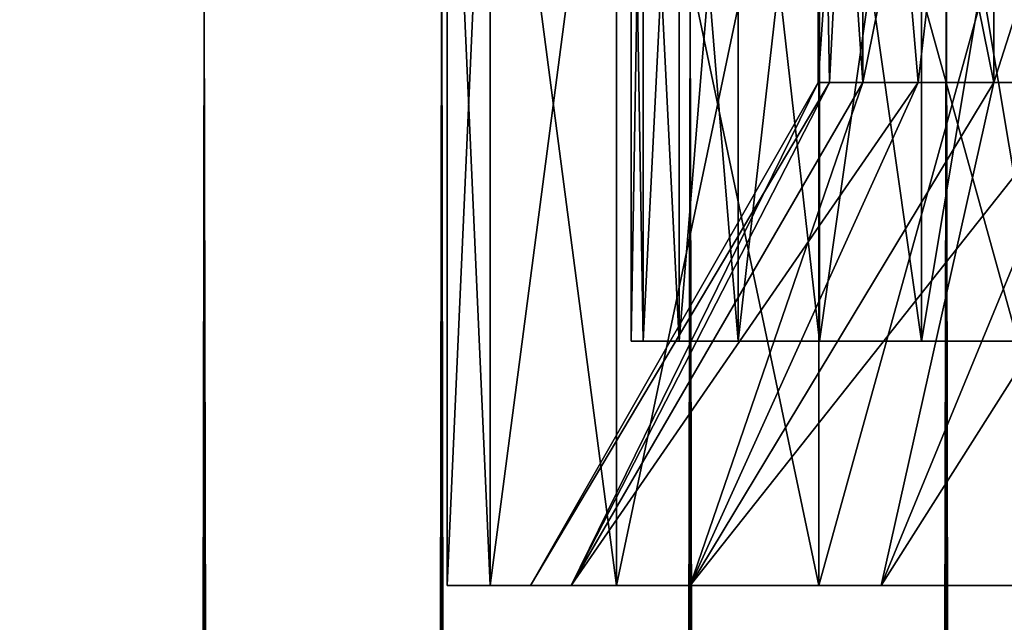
# Model space of a CAD drawing. Extents: x 0 to 500, y -78 to 1006.
# Tile 223 of 256: x 6.75 to 13.6, y 993.44 to 997.64. Entities that reach past the tile are written whole.
import ezdxf

# ---------------------------------------------------------------- set-up
doc = ezdxf.new("R2010")
doc.units = 0
doc.header["$LTSCALE"] = 65.185185
for name, color, linetype in [('179', 7, 'CONTINUOUS'), ('180', 7, 'CONTINUOUS'), ('181', 7, 'CONTINUOUS'), ('186', 7, 'CONTINUOUS'), ('187', 7, 'CONTINUOUS'), ('196', 7, 'CONTINUOUS'), ('197', 7, 'CONTINUOUS'), ('24', 7, 'CONTINUOUS'), ('27', 7, 'CONTINUOUS'), ('28', 7, 'CONTINUOUS'), ('5', 7, 'CONTINUOUS')]:
    doc.layers.add(name, color=color, linetype=linetype)

msp = doc.modelspace()

# ---------------------------------------------------------------- linework, layer by layer
at = {"layer": '179', "color": 7, "linetype": 'CONTINUOUS'}
for points in [[(12.3784, 997.2, 1.0958), (12.3, 997.2), (12.6119, 1001.7, 2.1693), (12.3784, 997.2, 1.0958)], [(12.6119, 1001.7, 2.1693), (12.3, 997.2), (12.3, 1001.7), (12.6119, 1001.7, 2.1693)], [(12.6119, 997.2, 2.1693), (12.3784, 997.2, 1.0958), (12.6119, 1001.7, 2.1693), (12.6119, 997.2, 2.1693)], [(12.9958, 997.2, 3.1987), (12.6119, 997.2, 2.1693), (13.5224, 1001.7, 4.1629), (12.9958, 997.2, 3.1987)], [(13.5224, 1001.7, 4.1629), (12.6119, 997.2, 2.1693), (12.6119, 1001.7, 2.1693), (13.5224, 1001.7, 4.1629)], [(13.5223, 997.2, 4.1629), (12.9958, 997.2, 3.1987), (13.5224, 1001.7, 4.1629), (13.5223, 997.2, 4.1629)], [(14.1807, 997.2, 5.0424), (13.5223, 997.2, 4.1629), (14.9576, 1001.7, 5.8193), (14.1807, 997.2, 5.0424)], [(14.9576, 1001.7, 5.8193), (13.5223, 997.2, 4.1629), (13.5224, 1001.7, 4.1629), (14.9576, 1001.7, 5.8193)]]:
    msp.add_3dface(points, dxfattribs=at)
at = {"layer": '180', "color": 7, "linetype": 'CONTINUOUS'}
for points in [[(9.72, 993.7), (10.0187, 993.7, -2.4602), (10.3, 993.7), (9.72, 993.7)], [(10.0187, 993.7, 2.4602), (9.72, 993.7), (10.5819, 993.7, 2.3214), (10.0187, 993.7, 2.4602)], [(9.72, 993.7), (10.3, 993.7), (10.5819, 993.7, 2.3214), (9.72, 993.7)], [(10.0187, 993.7, -2.4602), (10.8975, 993.7, -4.7774), (11.4111, 993.7, -4.5078), (10.0187, 993.7, -2.4602)], [(10.3, 993.7), (10.0187, 993.7, -2.4602), (10.5819, 993.7, -2.3214), (10.3, 993.7)], [(10.5819, 993.7, -2.3214), (10.0187, 993.7, -2.4602), (11.4111, 993.7, -4.5078), (10.5819, 993.7, -2.3214)], [(10.8975, 993.7, 4.7774), (10.0187, 993.7, 2.4602), (11.4111, 993.7, 4.5078), (10.8975, 993.7, 4.7774)], [(11.4111, 993.7, 4.5078), (10.0187, 993.7, 2.4602), (10.5819, 993.7, 2.3214), (11.4111, 993.7, 4.5078)], [(10.8975, 993.7, -4.7774), (12.3053, 993.7, -6.8169), (12.7394, 993.7, -6.4323), (10.8975, 993.7, -4.7774)], [(11.4111, 993.7, -4.5078), (10.8975, 993.7, -4.7774), (12.7394, 993.7, -6.4323), (11.4111, 993.7, -4.5078)], [(12.3053, 993.7, 6.8169), (10.8975, 993.7, 4.7774), (12.7394, 993.7, 6.4323), (12.3053, 993.7, 6.8169)], [(12.7394, 993.7, 6.4323), (10.8975, 993.7, 4.7774), (11.4111, 993.7, 4.5078), (12.7394, 993.7, 6.4323)], [(12.3053, 993.7, -6.8169), (14.1603, 993.7, -8.4603), (14.4898, 993.7, -7.9829), (12.3053, 993.7, -6.8169)], [(12.7394, 993.7, -6.4323), (12.3053, 993.7, -6.8169), (14.4898, 993.7, -7.9829), (12.7394, 993.7, -6.4323)], [(14.1603, 993.7, 8.4603), (12.3053, 993.7, 6.8169), (14.4898, 993.7, 7.9829), (14.1603, 993.7, 8.4603)], [(14.4898, 993.7, 7.9829), (12.3053, 993.7, 6.8169), (12.7394, 993.7, 6.4323), (14.4898, 993.7, 7.9829)]]:
    msp.add_3dface(points, dxfattribs=at)
at = {"layer": '181', "color": 7, "linetype": 'CONTINUOUS'}
for points in [[(9.72, 993.7), (10.0187, 993.7, 2.4602), (9.72, 1000.4), (9.72, 993.7)], [(9.72, 1000.4), (10.0187, 993.7, 2.4602), (10.0187, 1000.4, 2.4602), (9.72, 1000.4)], [(10.0187, 993.7, 2.4602), (10.8975, 993.7, 4.7774), (10.0187, 1000.4, 2.4602), (10.0187, 993.7, 2.4602)], [(10.0187, 1000.4, 2.4602), (10.8975, 993.7, 4.7774), (10.8975, 1000.4, 4.7774), (10.0187, 1000.4, 2.4602)], [(10.8975, 993.7, 4.7774), (12.3053, 993.7, 6.8169), (10.8975, 1000.4, 4.7774), (10.8975, 993.7, 4.7774)], [(10.8975, 1000.4, 4.7774), (12.3053, 993.7, 6.8169), (12.3053, 1000.4, 6.8169), (10.8975, 1000.4, 4.7774)], [(12.3053, 993.7, 6.8169), (14.1603, 993.7, 8.4603), (12.3053, 1000.4, 6.8169), (12.3053, 993.7, 6.8169)], [(12.3053, 1000.4, 6.8169), (14.1603, 993.7, 8.4603), (14.1603, 1000.4, 8.4603), (12.3053, 1000.4, 6.8169)]]:
    msp.add_3dface(points, dxfattribs=at)
at = {"layer": '186', "color": 7, "linetype": 'CONTINUOUS'}
for points in [[(12.3, 1001.7), (12.3, 997.2), (12.3784, 997.2, -1.0958), (12.3, 1001.7)], [(12.6119, 1001.7, -2.1693), (12.3, 1001.7), (12.6119, 997.2, -2.1693), (12.6119, 1001.7, -2.1693)], [(12.6119, 997.2, -2.1693), (12.3, 1001.7), (12.3784, 997.2, -1.0958), (12.6119, 997.2, -2.1693)], [(13.5224, 1001.7, -4.1629), (12.6119, 1001.7, -2.1693), (13.5223, 997.2, -4.1629), (13.5224, 1001.7, -4.1629)], [(13.5223, 997.2, -4.1629), (12.6119, 1001.7, -2.1693), (12.9958, 997.2, -3.1987), (13.5223, 997.2, -4.1629)], [(12.9958, 997.2, -3.1987), (12.6119, 1001.7, -2.1693), (12.6119, 997.2, -2.1693), (12.9958, 997.2, -3.1987)], [(14.1807, 997.2, -5.0424), (13.5224, 1001.7, -4.1629), (13.5223, 997.2, -4.1629), (14.1807, 997.2, -5.0424)], [(14.9576, 1001.7, -5.8193), (13.5224, 1001.7, -4.1629), (14.9576, 997.2, -5.8193), (14.9576, 1001.7, -5.8193)], [(14.9576, 997.2, -5.8193), (13.5224, 1001.7, -4.1629), (14.1807, 997.2, -5.0424), (14.9576, 997.2, -5.8193)]]:
    msp.add_3dface(points, dxfattribs=at)
at = {"layer": '187', "color": 7, "linetype": 'CONTINUOUS'}
for points in [[(10.0187, 993.7, -2.4602), (9.72, 993.7), (10.0187, 1000.4, -2.4602), (10.0187, 993.7, -2.4602)], [(9.72, 993.7), (9.72, 1000.4), (10.0187, 1000.4, -2.4602), (9.72, 993.7)], [(10.8975, 993.7, -4.7774), (10.0187, 993.7, -2.4602), (10.8975, 1000.4, -4.7774), (10.8975, 993.7, -4.7774)], [(10.0187, 993.7, -2.4602), (10.0187, 1000.4, -2.4602), (10.8975, 1000.4, -4.7774), (10.0187, 993.7, -2.4602)], [(12.3053, 993.7, -6.8169), (10.8975, 993.7, -4.7774), (12.3053, 1000.4, -6.8169), (12.3053, 993.7, -6.8169)], [(10.8975, 993.7, -4.7774), (10.8975, 1000.4, -4.7774), (12.3053, 1000.4, -6.8169), (10.8975, 993.7, -4.7774)], [(14.1603, 993.7, -8.4603), (12.3053, 993.7, -6.8169), (14.1603, 1000.4, -8.4603), (14.1603, 993.7, -8.4603)], [(12.3053, 993.7, -6.8169), (12.3053, 1000.4, -6.8169), (14.1603, 1000.4, -8.4603), (12.3053, 993.7, -6.8169)]]:
    msp.add_3dface(points, dxfattribs=at)
at = {"layer": '196', "color": 7, "linetype": 'CONTINUOUS'}
for points in [[(12.3, 997.2), (10.3, 993.7), (10.5819, 993.7, -2.3214), (12.3, 997.2)], [(12.3, 997.2), (10.5819, 993.7, -2.3214), (12.3784, 997.2, -1.0958), (12.3, 997.2)], [(10.5819, 993.7, -2.3214), (11.4111, 993.7, -4.5078), (12.6119, 997.2, -2.1693), (10.5819, 993.7, -2.3214)], [(10.5819, 993.7, -2.3214), (12.6119, 997.2, -2.1693), (12.3784, 997.2, -1.0958), (10.5819, 993.7, -2.3214)], [(11.4111, 993.7, -4.5078), (12.7394, 993.7, -6.4323), (13.5223, 997.2, -4.1629), (11.4111, 993.7, -4.5078)], [(11.4111, 993.7, -4.5078), (13.5223, 997.2, -4.1629), (12.9958, 997.2, -3.1987), (11.4111, 993.7, -4.5078)], [(11.4111, 993.7, -4.5078), (12.9958, 997.2, -3.1987), (12.6119, 997.2, -2.1693), (11.4111, 993.7, -4.5078)], [(12.7394, 993.7, -6.4323), (14.4898, 993.7, -7.9829), (14.9576, 997.2, -5.8193), (12.7394, 993.7, -6.4323)], [(12.7394, 993.7, -6.4323), (14.9576, 997.2, -5.8193), (14.1807, 997.2, -5.0424), (12.7394, 993.7, -6.4323)], [(12.7394, 993.7, -6.4323), (14.1807, 997.2, -5.0424), (13.5223, 997.2, -4.1629), (12.7394, 993.7, -6.4323)]]:
    msp.add_3dface(points, dxfattribs=at)
at = {"layer": '197', "color": 7, "linetype": 'CONTINUOUS'}
for points in [[(12.3, 997.2), (12.3784, 997.2, 1.0958), (10.3, 993.7), (12.3, 997.2)], [(10.3, 993.7), (12.3784, 997.2, 1.0958), (10.5819, 993.7, 2.3214), (10.3, 993.7)], [(12.3784, 997.2, 1.0958), (12.6119, 997.2, 2.1693), (10.5819, 993.7, 2.3214), (12.3784, 997.2, 1.0958)], [(12.6119, 997.2, 2.1693), (12.9958, 997.2, 3.1987), (10.5819, 993.7, 2.3214), (12.6119, 997.2, 2.1693)], [(12.9958, 997.2, 3.1987), (11.4111, 993.7, 4.5078), (10.5819, 993.7, 2.3214), (12.9958, 997.2, 3.1987)], [(12.9958, 997.2, 3.1987), (13.5223, 997.2, 4.1629), (11.4111, 993.7, 4.5078), (12.9958, 997.2, 3.1987)], [(13.5223, 997.2, 4.1629), (14.1807, 997.2, 5.0424), (11.4111, 993.7, 4.5078), (13.5223, 997.2, 4.1629)], [(14.1807, 997.2, 5.0424), (12.7394, 993.7, 6.4323), (11.4111, 993.7, 4.5078), (14.1807, 997.2, 5.0424)], [(14.1807, 997.2, 5.0424), (14.9576, 997.2, 5.8193), (12.7394, 993.7, 6.4323), (14.1807, 997.2, 5.0424)], [(14.9576, 997.2, 5.8193), (14.4898, 993.7, 7.9829), (12.7394, 993.7, 6.4323), (14.9576, 997.2, 5.8193)]]:
    msp.add_3dface(points, dxfattribs=at)
at = {"layer": '24', "color": 7, "linetype": 'CONTINUOUS'}
for points in [[(11.0838, 995.4, -1.2255), (11, 995.4), (11.0838, 995.4, 1.2255), (11.0838, 995.4, -1.2255)], [(11.3337, 995.4, -2.4282), (11.0838, 995.4, -1.2255), (11.3337, 995.4, 2.4282), (11.3337, 995.4, -2.4282)], [(11.3337, 995.4, 2.4282), (11.0838, 995.4, -1.2255), (11.0838, 995.4, 1.2255), (11.3337, 995.4, 2.4282)], [(11.7451, 995.4, -3.5856), (11.3337, 995.4, -2.4282), (11.7451, 995.4, 3.5856), (11.7451, 995.4, -3.5856)], [(11.7451, 995.4, 3.5856), (11.3337, 995.4, -2.4282), (11.3337, 995.4, 2.4282), (11.7451, 995.4, 3.5856)], [(12.3102, 995.4, -4.6763), (11.7451, 995.4, -3.5856), (12.3102, 995.4, 4.6763), (12.3102, 995.4, -4.6763)], [(12.3102, 995.4, 4.6763), (11.7451, 995.4, -3.5856), (11.7451, 995.4, 3.5856), (12.3102, 995.4, 4.6763)], [(13.0186, 995.4, -5.6798), (12.3102, 995.4, -4.6763), (13.0186, 995.4, 5.6798), (13.0186, 995.4, -5.6798)], [(13.0186, 995.4, 5.6798), (12.3102, 995.4, -4.6763), (12.3102, 995.4, 4.6763), (13.0186, 995.4, 5.6798)], [(13.857, 995.4, -6.5775), (13.0186, 995.4, -5.6798), (13.857, 995.4, 6.5775), (13.857, 995.4, -6.5775)], [(13.857, 995.4, 6.5775), (13.0186, 995.4, -5.6798), (13.0186, 995.4, 5.6798), (13.857, 995.4, 6.5775)]]:
    msp.add_3dface(points, dxfattribs=at)
at = {"layer": '27', "color": 7, "linetype": 'CONTINUOUS'}
for points in [[(11, 1000.4), (11.0838, 1000.4, 1.2255), (11, 995.4), (11, 1000.4)], [(11, 995.4), (11.0838, 1000.4, 1.2255), (11.0838, 995.4, 1.2255), (11, 995.4)], [(11.0838, 1000.4, 1.2255), (11.3337, 1000.4, 2.4282), (11.0838, 995.4, 1.2255), (11.0838, 1000.4, 1.2255)], [(11.3337, 1000.4, 2.4282), (11.3337, 995.4, 2.4282), (11.0838, 995.4, 1.2255), (11.3337, 1000.4, 2.4282)], [(11.3337, 1000.4, 2.4282), (11.7451, 1000.4, 3.5856), (11.3337, 995.4, 2.4282), (11.3337, 1000.4, 2.4282)], [(11.7451, 1000.4, 3.5856), (11.7451, 995.4, 3.5856), (11.3337, 995.4, 2.4282), (11.7451, 1000.4, 3.5856)], [(11.7451, 1000.4, 3.5856), (12.3102, 1000.4, 4.6763), (11.7451, 995.4, 3.5856), (11.7451, 1000.4, 3.5856)], [(12.3102, 1000.4, 4.6763), (12.3102, 995.4, 4.6763), (11.7451, 995.4, 3.5856), (12.3102, 1000.4, 4.6763)], [(12.3102, 1000.4, 4.6763), (13.0186, 1000.4, 5.6798), (12.3102, 995.4, 4.6763), (12.3102, 1000.4, 4.6763)], [(13.0186, 1000.4, 5.6798), (13.0186, 995.4, 5.6798), (12.3102, 995.4, 4.6763), (13.0186, 1000.4, 5.6798)], [(13.0186, 1000.4, 5.6798), (13.857, 1000.4, 6.5775), (13.0186, 995.4, 5.6798), (13.0186, 1000.4, 5.6798)], [(13.857, 1000.4, 6.5775), (13.857, 995.4, 6.5775), (13.0186, 995.4, 5.6798), (13.857, 1000.4, 6.5775)]]:
    msp.add_3dface(points, dxfattribs=at)
at = {"layer": '28', "color": 7, "linetype": 'CONTINUOUS'}
for points in [[(11.0838, 1000.4, -1.2255), (11, 1000.4), (11.0838, 995.4, -1.2255), (11.0838, 1000.4, -1.2255)], [(11, 1000.4), (11, 995.4), (11.0838, 995.4, -1.2255), (11, 1000.4)], [(11.3337, 1000.4, -2.4282), (11.0838, 1000.4, -1.2255), (11.3337, 995.4, -2.4282), (11.3337, 1000.4, -2.4282)], [(11.0838, 1000.4, -1.2255), (11.0838, 995.4, -1.2255), (11.3337, 995.4, -2.4282), (11.0838, 1000.4, -1.2255)], [(11.7451, 1000.4, -3.5856), (11.3337, 1000.4, -2.4282), (11.7451, 995.4, -3.5856), (11.7451, 1000.4, -3.5856)], [(11.3337, 1000.4, -2.4282), (11.3337, 995.4, -2.4282), (11.7451, 995.4, -3.5856), (11.3337, 1000.4, -2.4282)], [(12.3102, 1000.4, -4.6763), (11.7451, 1000.4, -3.5856), (12.3102, 995.4, -4.6763), (12.3102, 1000.4, -4.6763)], [(11.7451, 1000.4, -3.5856), (11.7451, 995.4, -3.5856), (12.3102, 995.4, -4.6763), (11.7451, 1000.4, -3.5856)], [(13.0186, 1000.4, -5.6798), (12.3102, 1000.4, -4.6763), (13.0186, 995.4, -5.6798), (13.0186, 1000.4, -5.6798)], [(12.3102, 1000.4, -4.6763), (12.3102, 995.4, -4.6763), (13.0186, 995.4, -5.6798), (12.3102, 1000.4, -4.6763)], [(13.857, 1000.4, -6.5775), (13.0186, 1000.4, -5.6798), (13.857, 995.4, -6.5775), (13.857, 1000.4, -6.5775)], [(13.0186, 1000.4, -5.6798), (13.0186, 995.4, -5.6798), (13.857, 995.4, -6.5775), (13.0186, 1000.4, -5.6798)]]:
    msp.add_3dface(points, dxfattribs=at)
at = {"layer": '5', "color": 7, "linetype": 'CONTINUOUS'}
for points in [[(6.479, 998.4, -12.3448), (8.0292, 998.4, -13.2818), (6.479, 2, -12.3448), (6.479, 998.4, -12.3448)], [(6.479, 2, -12.3448), (8.0292, 998.4, -13.2818), (8.0292, 2, -13.2818), (6.479, 2, -12.3448)], [(8.0292, 998.4, 13.2818), (6.479, 998.4, 12.3448), (8.0292, 2, 13.2818), (8.0292, 998.4, 13.2818)], [(8.0292, 2, 13.2818), (6.479, 998.4, 12.3448), (6.479, 2, 12.3448), (8.0292, 2, 13.2818)], [(8.0292, 998.4, -13.2818), (9.6809, 998.4, -14.0252), (8.0292, 2, -13.2818), (8.0292, 998.4, -13.2818)], [(8.0292, 2, -13.2818), (9.6809, 998.4, -14.0252), (9.6809, 2, -14.0252), (8.0292, 2, -13.2818)], [(9.6809, 998.4, 14.0252), (8.0292, 998.4, 13.2818), (9.6809, 2, 14.0252), (9.6809, 998.4, 14.0252)], [(9.6809, 2, 14.0252), (8.0292, 998.4, 13.2818), (8.0292, 2, 13.2818), (9.6809, 2, 14.0252)], [(9.6809, 998.4, -14.0252), (11.4103, 998.4, -14.5641), (9.6809, 2, -14.0252), (9.6809, 998.4, -14.0252)], [(9.6809, 2, -14.0252), (11.4103, 998.4, -14.5641), (11.4103, 2, -14.5641), (9.6809, 2, -14.0252)], [(11.4103, 998.4, 14.5641), (9.6809, 998.4, 14.0252), (11.4103, 2, 14.5641), (11.4103, 998.4, 14.5641)], [(11.4103, 2, 14.5641), (9.6809, 998.4, 14.0252), (9.6809, 2, 14.0252), (11.4103, 2, 14.5641)], [(11.4103, 998.4, -14.5641), (13.1919, 998.4, -14.8906), (11.4103, 2, -14.5641), (11.4103, 998.4, -14.5641)], [(11.4103, 2, -14.5641), (13.1919, 998.4, -14.8906), (13.1919, 2, -14.8906), (11.4103, 2, -14.5641)], [(13.1919, 998.4, 14.8906), (11.4103, 998.4, 14.5641), (13.1919, 2, 14.8906), (13.1919, 998.4, 14.8906)], [(13.1919, 2, 14.8906), (11.4103, 998.4, 14.5641), (11.4103, 2, 14.5641), (13.1919, 2, 14.8906)], [(15, 998.4, -15), (15, 2, -15), (13.1919, 2, -14.8906), (15, 998.4, -15)], [(13.1919, 998.4, -14.8906), (15, 998.4, -15), (13.1919, 2, -14.8906), (13.1919, 998.4, -14.8906)], [(15, 998.4, 15), (13.1919, 998.4, 14.8906), (15, 2, 15), (15, 998.4, 15)], [(15, 2, 15), (13.1919, 998.4, 14.8906), (13.1919, 2, 14.8906), (15, 2, 15)]]:
    msp.add_3dface(points, dxfattribs=at)

doc.saveas('drawing.dxf')
